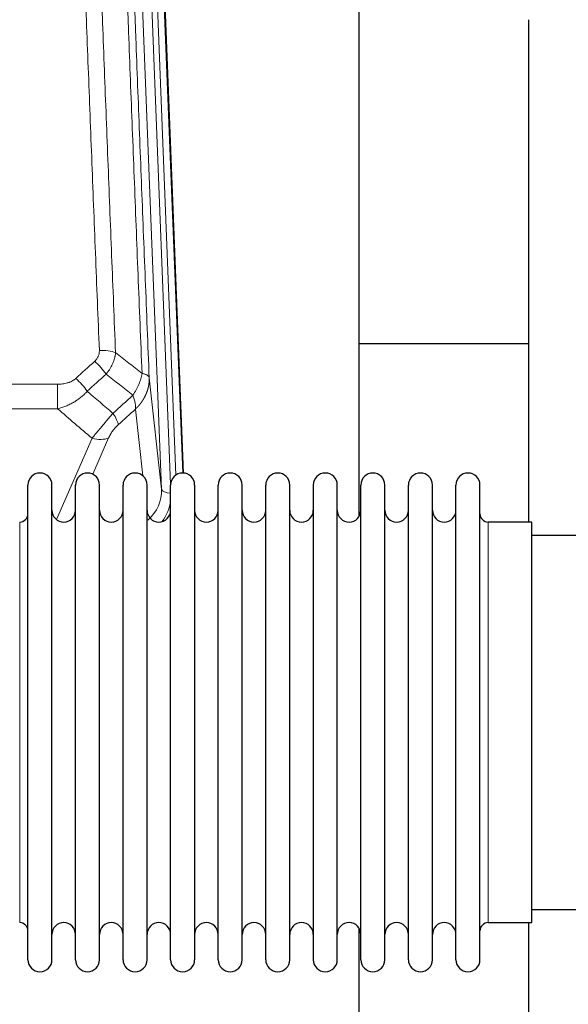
# Model space of a CAD drawing. Header units: inches. Extents: x 0 to 23760, y -13 to 16800.
# Tile 24 of 256: x 4055 to 4288, y 7551 to 7970. Entities that reach past the tile are written whole.
import ezdxf

# ---------------------------------------------------------------- set-up
doc = ezdxf.new("R2010")
doc.units = ezdxf.units.IN
doc.layers.add('1', color=7, linetype='Continuous', true_color=0xffffff)

msp = doc.modelspace()

# ---------------------------------------------------------------- linework, layer by layer
at = {"layer": '1', "color": 110, "linetype": 'Continuous', "lineweight": 13}
for p, q in [((4115.297, 7770.197), (4102.231, 8102.091)), ((4119.143, 7772.284), (4106.223, 8100.464)), ((4121.349, 7776.18), (4108.57, 8100.757)), ((4111.564, 8099.537), (4124.26, 7777.073)), ((4110.05, 7817.603), (4115.297, 7770.197)), ((3837.948, 7814.803), (4071.12, 7814.803)), ((4071.12, 7814.803), (4071.12, 7804.372)), ((4071.12, 7804.372), (3837.948, 7804.372)), ((4107.382, 7775.818), (4104.235, 7804.252)), ((4070.591, 7757.332), (4085.747, 7791.852)), ((4092.808, 7792.002), (4086.033, 7776.571)), ((4055.034, 7746.599), (4055.034, 7756.22)), ((4254.034, 7585.92), (4254.034, 7756.22)), ((4055.034, 7585.92), (4055.034, 7746.599))]:
    msp.add_line(p, q, dxfattribs=at)
at = {"layer": '1', "color": 2, "linetype": 'Continuous', "lineweight": 25}
for p, q in [((4111.938, 8096.279), (4124.505, 7777.067)), ((4199.194, 7758.607), (4199.194, 7983.989)), ((4271.194, 7969.798), (4271.194, 7756.221)), ((4271.211, 7831.941), (4199.246, 7831.941)), ((4058.534, 7760.57), (4058.534, 7771.97)), ((4068.734, 7760.57), (4068.734, 7771.97)), ((4078.734, 7760.57), (4078.734, 7771.97)), ((4088.934, 7760.57), (4088.934, 7771.97)), ((4098.934, 7760.57), (4098.934, 7771.97)), ((4109.134, 7760.57), (4109.134, 7771.97)), ((4119.134, 7760.57), (4119.134, 7771.97)), ((4129.334, 7771.97), (4129.334, 7760.57)), ((4139.334, 7760.57), (4139.334, 7771.97)), ((4149.534, 7760.57), (4149.534, 7771.97)), ((4159.534, 7570.17), (4159.534, 7771.97)), ((4169.734, 7570.17), (4169.734, 7771.97)), ((4179.734, 7771.97), (4179.734, 7570.17)), ((4189.934, 7570.17), (4189.934, 7771.97)), ((4199.934, 7570.17), (4199.934, 7771.97)), ((4210.134, 7570.17), (4210.134, 7771.97)), ((4220.134, 7570.17), (4220.134, 7771.97)), ((4230.334, 7570.17), (4230.334, 7771.97)), ((4240.334, 7570.17), (4240.334, 7771.97)), ((4250.534, 7570.17), (4250.534, 7771.97)), ((4058.534, 7570.17), (4058.534, 7760.57)), ((4068.734, 7570.17), (4068.734, 7760.57)), ((4078.734, 7570.17), (4078.734, 7760.57)), ((4088.934, 7570.17), (4088.934, 7760.57)), ((4098.934, 7570.17), (4098.934, 7760.57)), ((4109.134, 7570.17), (4109.134, 7760.57)), ((4119.134, 7570.17), (4119.134, 7760.57)), ((4129.334, 7760.57), (4129.334, 7570.17)), ((4139.334, 7570.17), (4139.334, 7760.57)), ((4149.534, 7570.17), (4149.534, 7760.57)), ((4272.534, 7756.22), (4254.034, 7756.22)), ((4272.534, 7585.92), (4272.534, 7756.22)), ((4368.534, 7750.57), (4272.534, 7750.57)), ((4272.534, 7591.57), (4368.534, 7591.57)), ((4254.034, 7585.92), (4272.534, 7585.92)), ((4271.194, 7585.923), (4271.194, 7546.717)), ((4199.194, 7546.717), (4199.194, 7583.544))]:
    msp.add_line(p, q, dxfattribs=at)
for centre, radius, start, end in [((4063.634, 7771.97), 5.1, 0, 180), ((4083.834, 7771.97), 5.1, 0, 180), ((4104.034, 7771.97), 5.1, 0, 180), ((4124.234, 7771.97), 5.1, 0, 180), ((4144.434, 7771.97), 5.1, 0, 180), ((4164.634, 7771.97), 5.1, 0, 180), ((4184.834, 7771.97), 5.1, 0, 180), ((4205.034, 7771.97), 5.1, 0, 180), ((4225.234, 7771.97), 5.1, 0, 180), ((4245.434, 7771.97), 5.1, 0, 180), ((4073.734, 7761.22), 5, 180, 0), ((4093.934, 7761.22), 5, 180, 0), ((4114.134, 7761.22), 5, 180, 0), ((4134.334, 7761.22), 5, 180, 0), ((4154.534, 7761.22), 5, 180, 0), ((4174.734, 7761.22), 5, 180, 0), ((4194.934, 7761.22), 5, 180, 0), ((4215.134, 7761.22), 5, 180, 0), ((4235.334, 7761.22), 5, 180, 0), ((4055.034, 7759.72), 3.5, 270, 0), ((4254.034, 7759.72), 3.5, 180, 270), ((4055.034, 7582.42), 3.5, 0, 90), ((4073.734, 7580.92), 5, 0, 180), ((4093.934, 7580.92), 5, 0, 180), ((4114.134, 7580.92), 5, 0, 180), ((4134.334, 7580.92), 5, 0, 180), ((4154.534, 7580.92), 5, 0, 180), ((4174.734, 7580.92), 5, 0, 180), ((4194.934, 7580.92), 5, 0, 180), ((4215.134, 7580.92), 5, 0, 180), ((4235.334, 7580.92), 5, 0, 180), ((4254.034, 7582.42), 3.5, 90, 180), ((4063.634, 7570.17), 5.1, 180, 0), ((4083.834, 7570.17), 5.1, 180, 0), ((4104.034, 7570.17), 5.1, 180, 0), ((4124.234, 7570.17), 5.1, 180, 0), ((4144.434, 7570.17), 5.1, 180, 0), ((4164.634, 7570.17), 5.1, 180, 0), ((4184.834, 7570.17), 5.1, 180, 0), ((4205.034, 7570.17), 5.1, 180, 0), ((4225.234, 7570.17), 5.1, 180, 0), ((4245.434, 7570.17), 5.1, 180, 0)]:
    msp.add_arc(centre, radius, start, end, dxfattribs=at)
at = {"layer": '1', "color": 110, "linetype": 'Continuous', "lineweight": 13}
for centre, major_axis, ratio, start_param, end_param in [((4088.859, 7824.894), (9.992, 0.404), 0.431453, 0.7935197, 1.5533391), ((4086.887, 7820.301), (-6.729, 7.397), 0.3051216, 4.2889758, 5.0360109), ((4078.878, 7813.009), (-6.736, 7.391), 0.3030979, 4.2875497, 5.03344), ((4089.834, 7803.622), (-6.719, 7.407), 0.3029797, 3.5431496, 4.2886573), ((4085.747, 7798.023), (9.156, -4.02), 0.5833249, 4.9631119, 5.806783), ((4095.27, 7769.699), (20.033, -0.591), 0.8872905, 5.5253333, 6.3444464), ((4119.289, 7770.418), (-3.997, -0.157), 0.4614673, 0.0341943, 1.5136497), ((4095.27, 7767.852), (24.034, -0.11), 0.8859493, 5.722211, 6.1681029)]:
    msp.add_ellipse(centre, major_axis=major_axis, ratio=ratio, start_param=start_param, end_param=end_param, dxfattribs=at)
for points, knots in [([(4088.859, 7829.212), (4088.302, 7843.042), (4087.201, 7870.573), (4085.593, 7911.476), (4084.551, 7938.485), (4083.781, 7958.643), (4083.398, 7968.698), (4083.02, 7978.716), (4082.768, 7985.386), (4082.643, 7988.718), (4082.02, 8005.353), (4081.528, 8018.59), (4080.803, 8038.339), (4080.563, 8044.904), (4080.087, 8057.994), (4079.851, 8064.521), (4079.149, 8084.044), (4078.229, 8109.923), (4077.338, 8135.501), (4076.901, 8148.215)], [0, 0, 0, 0, 0.125, 0.25, 0.375, 0.375, 0.4375, 0.46875, 0.46875, 0.5, 0.5, 0.625, 0.625, 0.6875, 0.6875, 0.75, 0.75, 0.875, 1, 1, 1, 1]), ([(4083.768, 8146.849), (4084.207, 8134.151), (4085.098, 8108.606), (4086.02, 8082.759), (4086.723, 8063.261), (4086.959, 8056.743), (4087.436, 8043.669), (4087.676, 8037.113), (4088.402, 8017.389), (4088.894, 8004.168), (4089.518, 7987.554), (4089.644, 7984.227), (4089.895, 7977.565), (4090.274, 7967.56), (4090.657, 7957.518), (4091.429, 7937.385), (4092.472, 7910.411), (4094.082, 7869.559), (4095.184, 7842.064), (4095.742, 7828.251)], [0, 0, 0, 0, 0.125, 0.25, 0.25, 0.3125, 0.3125, 0.375, 0.375, 0.5, 0.5, 0.53125, 0.53125, 0.5625, 0.625, 0.625, 0.75, 0.875, 1, 1, 1, 1]), ([(4106.994, 7819.384), (4106.423, 7833.437), (4105.295, 7861.408), (4103.65, 7902.959), (4102.584, 7930.39), (4101.795, 7950.863), (4101.404, 7961.074), (4100.953, 7972.943), (4100.76, 7978.02), (4100.632, 7981.402), (4100.568, 7983.093), (4100.249, 7991.538), (4099.87, 8001.645), (4099.432, 8013.389), (4099.245, 8018.412), (4099.121, 8021.758), (4099.059, 8023.43), (4098.503, 8038.466), (4097.53, 8065.041), (4096.119, 8104.434), (4095.211, 8130.384), (4094.765, 8143.28)], [0, 0, 0, 0, 0.125, 0.25, 0.375, 0.375, 0.4375, 0.46875, 0.484375, 0.484375, 0.5, 0.5, 0.5625, 0.59375, 0.609375, 0.609375, 0.625, 0.625, 0.75, 0.875, 1, 1, 1, 1]), ([(4097.854, 8140.272), (4098.299, 8127.424), (4099.205, 8101.573), (4100.612, 8062.329), (4101.582, 8035.856), (4102.137, 8020.876), (4102.198, 8019.211), (4102.322, 8015.877), (4102.508, 8010.874), (4102.945, 7999.175), (4103.323, 7989.106), (4103.641, 7980.693), (4103.705, 7979.009), (4103.833, 7975.639), (4104.025, 7970.581), (4104.475, 7958.757), (4104.865, 7948.585), (4105.651, 7928.19), (4106.715, 7900.862), (4108.355, 7859.468), (4109.48, 7831.603), (4110.05, 7817.603)], [0, 0, 0, 0, 0.125, 0.25, 0.375, 0.375, 0.390625, 0.390625, 0.40625, 0.4375, 0.5, 0.5, 0.515625, 0.515625, 0.53125, 0.5625, 0.625, 0.625, 0.75, 0.875, 1, 1, 1, 1]), ([(4088.859, 7829.212), (4088.868, 7828.998), (4088.865, 7828.785), (4088.848, 7828.519), (4088.844, 7828.466), (4088.834, 7828.36), (4088.829, 7828.306), (4088.81, 7828.147), (4088.794, 7828.042), (4088.739, 7827.728), (4088.69, 7827.522), (4088.57, 7827.115), (4088.498, 7826.914), (4088.372, 7826.618), (4088.327, 7826.519), (4088.255, 7826.374), (4088.23, 7826.325), (4088.178, 7826.229), (4088.152, 7826.181), (4088.018, 7825.944), (4087.899, 7825.761), (4087.643, 7825.408), (4087.505, 7825.238), (4087.211, 7824.91), (4087.053, 7824.752), (4086.887, 7824.6)], [0, 0, 0, 0, 0.125, 0.125, 0.15625, 0.15625, 0.1875, 0.1875, 0.25, 0.25, 0.375, 0.375, 0.5, 0.5, 0.5625, 0.5625, 0.59375, 0.59375, 0.625, 0.625, 0.75, 0.75, 0.875, 0.875, 1, 1, 1, 1]), ([(4095.742, 7828.251), (4095.706, 7827.857), (4095.653, 7827.463), (4095.565, 7826.968), (4095.546, 7826.869), (4095.506, 7826.671), (4095.486, 7826.572), (4095.42, 7826.275), (4095.372, 7826.078), (4095.215, 7825.487), (4094.974, 7824.703), (4094.666, 7823.927), (4094.41, 7823.348), (4094.298, 7823.107), (4094.18, 7822.867), (4094.132, 7822.772), (4094.107, 7822.724), (4094.034, 7822.58), (4093.984, 7822.485), (4093.73, 7822.01), (4093.512, 7821.637), (4093.046, 7820.901), (4092.552, 7820.178), (4092, 7819.478), (4091.71, 7819.134)], [0, 0, 0, 0, 0.125, 0.125, 0.15625, 0.15625, 0.1875, 0.1875, 0.25, 0.25, 0.375, 0.5, 0.5, 0.5625, 0.578125, 0.578125, 0.59375, 0.59375, 0.625, 0.625, 0.75, 0.75, 0.875, 1, 1, 1, 1]), ([(4078.878, 7817.278), (4078.753, 7817.164), (4078.623, 7817.053), (4078.422, 7816.894), (4078.353, 7816.842), (4078.216, 7816.74), (4078.146, 7816.691), (4077.793, 7816.448), (4077.499, 7816.273), (4076.889, 7815.954), (4076.573, 7815.811), (4076.166, 7815.651), (4076.083, 7815.62), (4075.919, 7815.56), (4075.836, 7815.531), (4075.588, 7815.447), (4075.422, 7815.395), (4074.92, 7815.25), (4074.583, 7815.169), (4073.904, 7815.031), (4073.561, 7814.976), (4072.871, 7814.888), (4072.524, 7814.856), (4071.825, 7814.813), (4071.474, 7814.803), (4071.12, 7814.803)], [0, 0, 0, 0, 0.0625, 0.0625, 0.09375, 0.09375, 0.125, 0.125, 0.25, 0.25, 0.375, 0.375, 0.40625, 0.40625, 0.4375, 0.4375, 0.5, 0.5, 0.625, 0.625, 0.75, 0.75, 0.875, 0.875, 1, 1, 1, 1]), ([(4106.994, 7819.384), (4106.866, 7818.639), (4106.687, 7817.877), (4106.23, 7816.332), (4105.953, 7815.55), (4105.465, 7814.377), (4105.29, 7813.985), (4104.918, 7813.204), (4104.721, 7812.815), (4104.094, 7811.653), (4103.632, 7810.887), (4103.129, 7810.138)], [0, 0, 0, 0, 0.25, 0.25, 0.5, 0.5, 0.625, 0.625, 0.75, 0.75, 1, 1, 1, 1]), ([(4110.05, 7817.603), (4110.05, 7817.583), (4110.052, 7817.544), (4110.054, 7817.484), (4110.055, 7817.424), (4110.057, 7817.365), (4110.058, 7817.305), (4110.059, 7817.245), (4110.059, 7817.185), (4110.06, 7817.126), (4110.06, 7817.066), (4110.06, 7817.007), (4110.06, 7816.947), (4110.059, 7816.887), (4110.058, 7816.828), (4110.058, 7816.768), (4110.056, 7816.709), (4110.055, 7816.649), (4110.053, 7816.589), (4110.051, 7816.53), (4110.049, 7816.47), (4110.047, 7816.411), (4110.044, 7816.351), (4110.041, 7816.292), (4110.038, 7816.233), (4110.035, 7816.173), (4110.031, 7816.114), (4110.028, 7816.055), (4110.024, 7815.995), (4110.019, 7815.936), (4110.015, 7815.877), (4110.01, 7815.817), (4110.005, 7815.758), (4110, 7815.699), (4109.995, 7815.64), (4109.989, 7815.581), (4109.984, 7815.522), (4109.977, 7815.463), (4109.971, 7815.404), (4109.965, 7815.345), (4109.958, 7815.286), (4109.951, 7815.227), (4109.944, 7815.168), (4109.937, 7815.109), (4109.929, 7815.05), (4109.921, 7814.991), (4109.913, 7814.933), (4109.905, 7814.874), (4109.896, 7814.815), (4109.888, 7814.757), (4109.879, 7814.698), (4109.87, 7814.639), (4109.86, 7814.581), (4109.851, 7814.522), (4109.841, 7814.464), (4109.831, 7814.405), (4109.821, 7814.347), (4109.81, 7814.289), (4109.8, 7814.231), (4109.789, 7814.172), (4109.778, 7814.114), (4109.766, 7814.056), (4109.755, 7813.998), (4109.743, 7813.94), (4109.731, 7813.882), (4109.719, 7813.824), (4109.707, 7813.766), (4109.694, 7813.708), (4109.681, 7813.65), (4109.668, 7813.593), (4109.655, 7813.535), (4109.642, 7813.477), (4109.628, 7813.42), (4109.614, 7813.362), (4109.6, 7813.305), (4109.586, 7813.247), (4109.572, 7813.19), (4109.557, 7813.133), (4109.542, 7813.075), (4109.527, 7813.018), (4109.512, 7812.961), (4109.496, 7812.904), (4109.481, 7812.847), (4109.465, 7812.79), (4109.449, 7812.733), (4109.432, 7812.676), (4109.416, 7812.62), (4109.399, 7812.563), (4109.382, 7812.506), (4109.365, 7812.45), (4109.348, 7812.393), (4109.331, 7812.337), (4109.313, 7812.28), (4109.295, 7812.224), (4109.277, 7812.168), (4109.259, 7812.111), (4109.24, 7812.055), (4109.222, 7811.999), (4109.203, 7811.943), (4109.184, 7811.887), (4109.165, 7811.831), (4109.145, 7811.775), (4109.126, 7811.72), (4109.106, 7811.664), (4109.086, 7811.608), (4109.066, 7811.553), (4109.045, 7811.497), (4109.025, 7811.442), (4109.004, 7811.387), (4108.983, 7811.331), (4108.962, 7811.276), (4108.941, 7811.221), (4108.919, 7811.166), (4108.898, 7811.111), (4108.876, 7811.056), (4108.854, 7811.002), (4108.831, 7810.947), (4108.809, 7810.892), (4108.786, 7810.838), (4108.764, 7810.783), (4108.741, 7810.729), (4108.718, 7810.674), (4108.694, 7810.62), (4108.671, 7810.566), (4108.647, 7810.512), (4108.623, 7810.458), (4108.599, 7810.404), (4108.575, 7810.35), (4108.551, 7810.296), (4108.526, 7810.242), (4108.501, 7810.189), (4108.476, 7810.135), (4108.451, 7810.082), (4108.426, 7810.029), (4108.401, 7809.975), (4108.375, 7809.922), (4108.349, 7809.869), (4108.323, 7809.816), (4108.297, 7809.763), (4108.271, 7809.71), (4108.244, 7809.657), (4108.218, 7809.605), (4108.191, 7809.552), (4108.164, 7809.5), (4108.137, 7809.447), (4108.11, 7809.395), (4108.082, 7809.343), (4108.055, 7809.29), (4108.027, 7809.238), (4107.999, 7809.186), (4107.971, 7809.134), (4107.942, 7809.083), (4107.914, 7809.031), (4107.885, 7808.979), (4107.857, 7808.928), (4107.828, 7808.876), (4107.799, 7808.825), (4107.769, 7808.774), (4107.74, 7808.723), (4107.711, 7808.672), (4107.681, 7808.621), (4107.651, 7808.57), (4107.621, 7808.519), (4107.591, 7808.468), (4107.56, 7808.418), (4107.53, 7808.367), (4107.499, 7808.317), (4107.469, 7808.267), (4107.438, 7808.216), (4107.406, 7808.166), (4107.375, 7808.116), (4107.344, 7808.066), (4107.312, 7808.017), (4107.281, 7807.967), (4107.249, 7807.917), (4107.217, 7807.868), (4107.185, 7807.818), (4107.152, 7807.769), (4107.12, 7807.72), (4107.087, 7807.671), (4107.055, 7807.622), (4107.022, 7807.573), (4106.989, 7807.524), (4106.956, 7807.475), (4106.922, 7807.427), (4106.889, 7807.378), (4106.855, 7807.33), (4106.822, 7807.281), (4106.788, 7807.233), (4106.754, 7807.185), (4106.72, 7807.137), (4106.685, 7807.089), (4106.651, 7807.042), (4106.616, 7806.994), (4106.582, 7806.946), (4106.547, 7806.899), (4106.512, 7806.851), (4106.477, 7806.804), (4106.442, 7806.757), (4106.406, 7806.71), (4106.371, 7806.663), (4106.335, 7806.616), (4106.3, 7806.57), (4106.264, 7806.523), (4106.228, 7806.476), (4106.192, 7806.43), (4106.155, 7806.384), (4106.119, 7806.338), (4106.082, 7806.291), (4106.046, 7806.245), (4106.009, 7806.2), (4105.972, 7806.154), (4105.935, 7806.108), (4105.898, 7806.063), (4105.861, 7806.017), (4105.823, 7805.972), (4105.786, 7805.927), (4105.748, 7805.882), (4105.71, 7805.837), (4105.673, 7805.792), (4105.635, 7805.747), (4105.597, 7805.702), (4105.558, 7805.658), (4105.52, 7805.613), (4105.481, 7805.569), (4105.443, 7805.525), (4105.404, 7805.481), (4105.365, 7805.437), (4105.327, 7805.393), (4105.287, 7805.349), (4105.248, 7805.306), (4105.209, 7805.262), (4105.17, 7805.219), (4105.13, 7805.175), (4105.091, 7805.132), (4105.051, 7805.089), (4105.011, 7805.046), (4104.971, 7805.003), (4104.931, 7804.961), (4104.891, 7804.918), (4104.851, 7804.875), (4104.81, 7804.833), (4104.77, 7804.791), (4104.729, 7804.749), (4104.689, 7804.707), (4104.648, 7804.665), (4104.607, 7804.623), (4104.566, 7804.581), (4104.525, 7804.54), (4104.484, 7804.498), (4104.443, 7804.457), (4104.401, 7804.416), (4104.36, 7804.374), (4104.318, 7804.333), (4104.277, 7804.293), (4104.249, 7804.265), (4104.235, 7804.252)], [0, 0, 0, 0, 0.0042303, 0.0084583, 0.0126838, 0.016907, 0.0211277, 0.0253461, 0.0295621, 0.0337757, 0.037987, 0.0421959, 0.0464023, 0.0506064, 0.0548082, 0.0590075, 0.0632045, 0.0673991, 0.0715913, 0.0757811, 0.0799686, 0.0841537, 0.0883364, 0.0925167, 0.0966947, 0.1008703, 0.1050435, 0.1092144, 0.1133829, 0.117549, 0.1217128, 0.1258741, 0.1300332, 0.1341898, 0.1383441, 0.1424961, 0.1466456, 0.1507929, 0.1549377, 0.1590802, 0.1632203, 0.1673581, 0.1714935, 0.1756266, 0.1797573, 0.1838856, 0.1880116, 0.1921352, 0.1962565, 0.2003755, 0.204492, 0.2086063, 0.2127182, 0.2168277, 0.2209349, 0.2250397, 0.2291422, 0.2332423, 0.2373401, 0.2414356, 0.2455287, 0.2496195, 0.2537079, 0.257794, 0.2618777, 0.2659591, 0.2700382, 0.2741149, 0.2781893, 0.2822614, 0.2863311, 0.2903985, 0.2944635, 0.2985262, 0.3025866, 0.3066447, 0.3107004, 0.3147538, 0.3188048, 0.3228536, 0.3269, 0.3309441, 0.3349858, 0.3390253, 0.3430624, 0.3470972, 0.3511296, 0.3551598, 0.3591876, 0.3632131, 0.3672363, 0.3712571, 0.3752757, 0.3792919, 0.3833058, 0.3873174, 0.3913267, 0.3953337, 0.3993384, 0.4033407, 0.4073408, 0.4113385, 0.4153339, 0.419327, 0.4233179, 0.4273064, 0.4312926, 0.4352765, 0.4392581, 0.4432373, 0.4472143, 0.451189, 0.4551614, 0.4591315, 0.4630993, 0.4670648, 0.471028, 0.4749889, 0.4789475, 0.4829038, 0.4868578, 0.4908095, 0.494759, 0.4987061, 0.502651, 0.5065936, 0.5105338, 0.5144718, 0.5184076, 0.522341, 0.5262721, 0.530201, 0.5341276, 0.5380519, 0.5419739, 0.5458936, 0.5498111, 0.5537262, 0.5576392, 0.5615498, 0.5654581, 0.5693642, 0.573268, 0.5771696, 0.5810688, 0.5849658, 0.5888606, 0.592753, 0.5966432, 0.6005311, 0.6044168, 0.6083002, 0.6121813, 0.6160602, 0.6199368, 0.6238111, 0.6276832, 0.6315531, 0.6354206, 0.6392859, 0.643149, 0.6470098, 0.6508684, 0.6547247, 0.6585787, 0.6624305, 0.66628, 0.6701273, 0.6739724, 0.6778152, 0.6816557, 0.685494, 0.6893301, 0.6931639, 0.6969955, 0.7008248, 0.7046519, 0.7084768, 0.7122994, 0.7161198, 0.7199379, 0.7237539, 0.7275675, 0.731379, 0.7351882, 0.7389952, 0.7427999, 0.7466024, 0.7504027, 0.7542008, 0.7579966, 0.7617902, 0.7655816, 0.7693708, 0.7731577, 0.7769424, 0.7807249, 0.7845052, 0.7882833, 0.7920591, 0.7958327, 0.7996042, 0.8033734, 0.8071403, 0.8109051, 0.8146677, 0.818428, 0.8221862, 0.8259421, 0.8296958, 0.8334474, 0.8371967, 0.8409438, 0.8446887, 0.8484314, 0.8521719, 0.8559102, 0.8596463, 0.8633802, 0.867112, 0.8708415, 0.8745688, 0.8782939, 0.8820169, 0.8857376, 0.8894562, 0.8931726, 0.8968867, 0.9005987, 0.9043086, 0.9080162, 0.9117216, 0.9154249, 0.919126, 0.9228249, 0.9265216, 0.9302161, 0.9339085, 0.9375987, 0.9412867, 0.9449725, 0.9486562, 0.9523377, 0.956017, 0.9596942, 0.9633691, 0.967042, 0.9707126, 0.9743811, 0.9780474, 0.9817116, 0.9853736, 0.9890334, 0.9926911, 0.9963466, 1, 1, 1, 1]), ([(4110.05, 7817.603), (4110.02, 7817.807), (4109.93, 7818.003), (4109.707, 7818.277), (4109.618, 7818.365), (4109.412, 7818.534), (4109.295, 7818.615), (4109.034, 7818.769), (4108.89, 7818.841), (4108.575, 7818.977), (4108.405, 7819.04), (4108.041, 7819.157), (4107.847, 7819.21), (4107.437, 7819.305), (4107.221, 7819.347), (4106.994, 7819.384)], [0, 0, 0, 0, 0.25, 0.25, 0.375, 0.375, 0.5, 0.5, 0.625, 0.625, 0.75, 0.75, 0.875, 0.875, 1, 1, 1, 1]), ([(4083.696, 7811.823), (4083.496, 7811.594), (4083.29, 7811.369), (4082.973, 7811.037), (4082.866, 7810.927), (4082.65, 7810.71), (4082.54, 7810.603), (4081.987, 7810.072), (4081.526, 7809.665), (4080.569, 7808.888), (4080.073, 7808.516), (4079.431, 7808.074), (4079.302, 7807.987), (4079.106, 7807.857), (4079.041, 7807.814), (4078.909, 7807.729), (4078.843, 7807.687), (4078.512, 7807.477), (4078.177, 7807.274), (4077.838, 7807.078), (4077.701, 7807), (4077.633, 7806.962), (4077.427, 7806.847), (4077.29, 7806.772), (4076.876, 7806.552), (4076.599, 7806.41), (4075.761, 7806.001), (4075.196, 7805.749), (4074.053, 7805.287), (4073.475, 7805.077), (4072.307, 7804.695), (4071.716, 7804.523), (4071.12, 7804.372)], [0, 0, 0, 0, 0.0625, 0.0625, 0.09375, 0.09375, 0.125, 0.125, 0.25, 0.25, 0.375, 0.375, 0.40625, 0.40625, 0.421875, 0.421875, 0.4375, 0.4375, 0.5, 0.515625, 0.515625, 0.53125, 0.53125, 0.5625, 0.5625, 0.625, 0.625, 0.75, 0.75, 0.875, 0.875, 1, 1, 1, 1]), ([(4103.129, 7810.138), (4103.236, 7809.854), (4103.336, 7809.572), (4103.524, 7809.015), (4103.611, 7808.74), (4103.77, 7808.197), (4103.842, 7807.93), (4103.971, 7807.406), (4104.028, 7807.15), (4104.124, 7806.649), (4104.164, 7806.405), (4104.227, 7805.93), (4104.25, 7805.701), (4104.29, 7805.035), (4104.281, 7804.624), (4104.235, 7804.252)], [0, 0, 0, 0, 0.125, 0.125, 0.25, 0.25, 0.375, 0.375, 0.5, 0.5, 0.625, 0.625, 0.75, 0.75, 1, 1, 1, 1]), ([(4094.642, 7802.432), (4094.258, 7801.994), (4093.488, 7801.11), (4092.712, 7800.21), (4092.128, 7799.53), (4091.934, 7799.302), (4091.689, 7799.016), (4091.641, 7798.959), (4091.543, 7798.844), (4091.397, 7798.672), (4091.251, 7798.501), (4090.767, 7797.931), (4090.383, 7797.477), (4089.624, 7796.574), (4089.249, 7796.125), (4088.784, 7795.566), (4088.691, 7795.455), (4088.507, 7795.232), (4088.232, 7794.9), (4087.962, 7794.573), (4087.428, 7793.924), (4087.08, 7793.498), (4086.57, 7792.872), (4086.403, 7792.665), (4086.154, 7792.357), (4086.071, 7792.255), (4085.908, 7792.053), (4085.827, 7791.952), (4085.747, 7791.852)], [0, 0, 0, 0, 0.125, 0.25, 0.25, 0.3125, 0.3125, 0.328125, 0.328125, 0.34375, 0.375, 0.375, 0.5, 0.5, 0.625, 0.625, 0.65625, 0.65625, 0.6875, 0.75, 0.75, 0.875, 0.875, 0.9375, 0.9375, 0.96875, 0.96875, 1, 1, 1, 1]), ([(4092.808, 7792.002), (4092.833, 7792.059), (4092.859, 7792.117), (4092.912, 7792.233), (4092.939, 7792.291), (4093.022, 7792.467), (4093.08, 7792.585), (4093.259, 7792.94), (4093.387, 7793.179), (4093.595, 7793.542), (4093.667, 7793.664), (4093.779, 7793.847), (4093.836, 7793.939), (4093.894, 7794.032), (4093.933, 7794.093), (4093.953, 7794.124), (4094.132, 7794.402), (4094.3, 7794.647), (4094.651, 7795.133), (4094.834, 7795.375), (4095.074, 7795.673), (4095.147, 7795.763), (4095.221, 7795.852), (4095.271, 7795.911), (4095.296, 7795.941), (4095.421, 7796.089), (4095.523, 7796.205), (4095.829, 7796.548), (4096.037, 7796.769), (4096.461, 7797.195), (4096.676, 7797.401), (4096.895, 7797.6)], [0, 0, 0, 0, 0.03125, 0.03125, 0.0625, 0.0625, 0.125, 0.125, 0.25, 0.25, 0.3125, 0.3125, 0.34375, 0.359375, 0.359375, 0.375, 0.375, 0.5, 0.5, 0.625, 0.625, 0.65625, 0.671875, 0.671875, 0.6875, 0.6875, 0.75, 0.75, 0.875, 0.875, 1, 1, 1, 1])]:
    msp.add_open_spline(points, degree=3, knots=knots, dxfattribs=at)
for points in [[(4095.742, 7828.251), (4099.495, 7825.3), (4103.245, 7822.344), (4106.994, 7819.384)], [(4078.878, 7817.278), (4081.548, 7819.721), (4084.217, 7822.161), (4086.887, 7824.6)], [(4091.71, 7819.134), (4089.038, 7816.699), (4086.367, 7814.262), (4083.696, 7811.823)], [(4103.129, 7810.138), (4099.325, 7813.141), (4095.518, 7816.14), (4091.71, 7819.134)], [(4083.696, 7811.823), (4087.343, 7808.691), (4090.991, 7805.561), (4094.642, 7802.432)], [(4094.642, 7802.432), (4097.471, 7805.003), (4100.3, 7807.572), (4103.129, 7810.138)], [(4085.747, 7791.852), (4080.868, 7796.023), (4075.992, 7800.196), (4071.12, 7804.372)], [(4104.235, 7804.252), (4101.788, 7802.036), (4099.342, 7799.819), (4096.895, 7797.6)]]:
    msp.add_open_spline(points, degree=3, dxfattribs=at)

doc.saveas('drawing.dxf')
